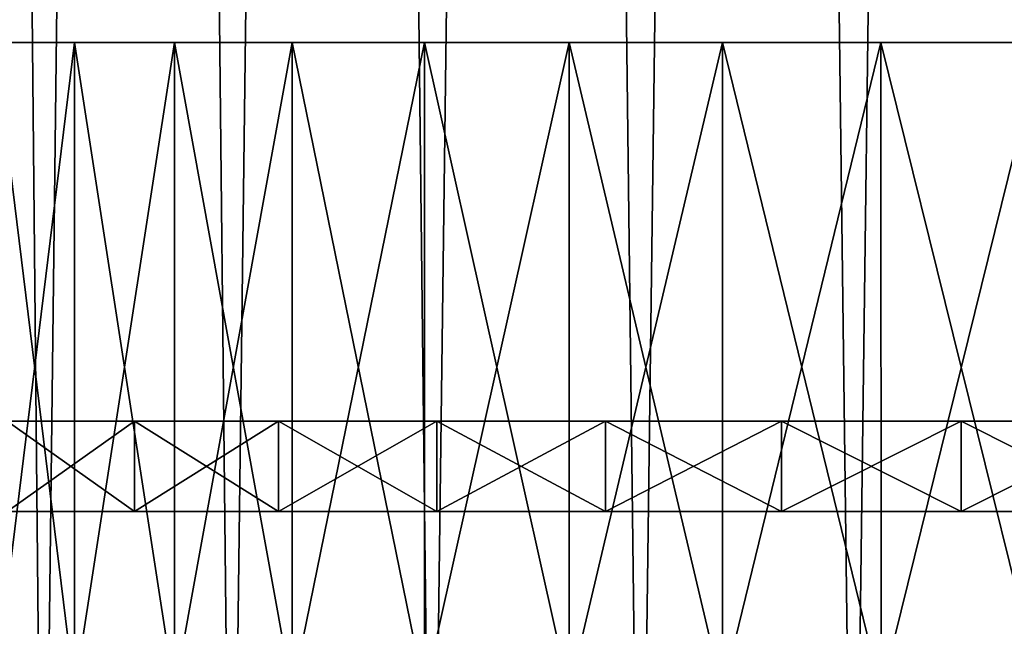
# Model space of a CAD drawing. Header units: millimetres. Extents: x -27 to 27, y -51 to 5.7.
# Tile 14 of 54: x -5.2 to 0.2, y -47.6 to -44.3. Entities that reach past the tile are written whole.
import ezdxf

# ---------------------------------------------------------------- set-up
doc = ezdxf.new("R2010")
doc.units = ezdxf.units.MM
doc.header["$LTSCALE"] = 52.148148
for name, color, linetype in [('14', 7, 'CONTINUOUS'), ('15', 7, 'CONTINUOUS'), ('2', 7, 'CONTINUOUS'), ('3', 7, 'CONTINUOUS'), ('34', 7, 'CONTINUOUS'), ('35', 7, 'CONTINUOUS'), ('36', 7, 'CONTINUOUS')]:
    doc.layers.add(name, color=color, linetype=linetype)

msp = doc.modelspace()

# ---------------------------------------------------------------- linework, layer by layer
at = {"layer": '14', "linetype": 'Continuous'}
for points in [[(-5.2902, -47, 4.584), (-4.584, -46.5, 5.2902), (-4.584, -47, 5.2902), (-5.2902, -47, 4.584)], [(-5.2902, -46.5, 4.584), (-4.584, -46.5, 5.2902), (-5.2902, -47, 4.584), (-5.2902, -46.5, 4.584)], [(-4.584, -47, 5.2902), (-3.7845, -46.5, 5.8888), (-3.7845, -47, 5.8888), (-4.584, -47, 5.2902)], [(-4.584, -46.5, 5.2902), (-3.7845, -46.5, 5.8888), (-4.584, -47, 5.2902), (-4.584, -46.5, 5.2902)], [(-3.7845, -47, 5.8888), (-2.9079, -46.5, 6.3674), (-2.9079, -47, 6.3674), (-3.7845, -47, 5.8888)], [(-3.7845, -46.5, 5.8888), (-2.9079, -46.5, 6.3674), (-3.7845, -47, 5.8888), (-3.7845, -46.5, 5.8888)], [(-2.9079, -47, 6.3674), (-1.9721, -46.5, 6.7165), (-1.9721, -47, 6.7165), (-2.9079, -47, 6.3674)], [(-2.9079, -46.5, 6.3674), (-1.9721, -46.5, 6.7165), (-2.9079, -47, 6.3674), (-2.9079, -46.5, 6.3674)], [(-1.9721, -47, 6.7165), (-0.9962, -46.5, 6.9288), (-0.9962, -47, 6.9288), (-1.9721, -47, 6.7165)], [(-1.9721, -46.5, 6.7165), (-0.9962, -46.5, 6.9288), (-1.9721, -47, 6.7165), (-1.9721, -46.5, 6.7165)], [(-0.9962, -47, 6.9288), (0, -46.5, 7), (0, -47, 7), (-0.9962, -47, 6.9288)], [(-0.9962, -46.5, 6.9288), (0, -46.5, 7), (-0.9962, -47, 6.9288), (-0.9962, -46.5, 6.9288)], [(0, -46.5, 7), (0.9962, -46.5, 6.9288), (0, -47, 7), (0, -46.5, 7)], [(0, -47, 7), (0.9962, -46.5, 6.9288), (0.9962, -47, 6.9288), (0, -47, 7)]]:
    msp.add_3dface(points, dxfattribs=at)
at = {"layer": '15', "linetype": 'Continuous'}
for points in [[(-4.584, -46.5, -5.2902), (-5.2902, -46.5, -4.584), (-4.584, -47, -5.2902), (-4.584, -46.5, -5.2902)], [(-4.584, -47, -5.2902), (-5.2902, -46.5, -4.584), (-5.2902, -47, -4.584), (-4.584, -47, -5.2902)], [(-3.7845, -46.5, -5.8888), (-4.584, -46.5, -5.2902), (-3.7845, -47, -5.8888), (-3.7845, -46.5, -5.8888)], [(-3.7845, -47, -5.8888), (-4.584, -46.5, -5.2902), (-4.584, -47, -5.2902), (-3.7845, -47, -5.8888)], [(-2.9079, -46.5, -6.3674), (-3.7845, -46.5, -5.8888), (-2.9079, -47, -6.3674), (-2.9079, -46.5, -6.3674)], [(-2.9079, -47, -6.3674), (-3.7845, -46.5, -5.8888), (-3.7845, -47, -5.8888), (-2.9079, -47, -6.3674)], [(-1.9721, -46.5, -6.7165), (-2.9079, -46.5, -6.3674), (-1.9721, -47, -6.7165), (-1.9721, -46.5, -6.7165)], [(-1.9721, -47, -6.7165), (-2.9079, -46.5, -6.3674), (-2.9079, -47, -6.3674), (-1.9721, -47, -6.7165)], [(-0.9962, -46.5, -6.9288), (-1.9721, -46.5, -6.7165), (-0.9962, -47, -6.9288), (-0.9962, -46.5, -6.9288)], [(-0.9962, -47, -6.9288), (-1.9721, -46.5, -6.7165), (-1.9721, -47, -6.7165), (-0.9962, -47, -6.9288)], [(0, -46.5, -7), (-0.9962, -46.5, -6.9288), (0, -47, -7), (0, -46.5, -7)], [(0, -47, -7), (-0.9962, -46.5, -6.9288), (-0.9962, -47, -6.9288), (0, -47, -7)], [(0.9962, -47, -6.9288), (0, -46.5, -7), (0, -47, -7), (0.9962, -47, -6.9288)], [(0.9962, -46.5, -6.9288), (0, -46.5, -7), (0.9962, -47, -6.9288), (0.9962, -46.5, -6.9288)]]:
    msp.add_3dface(points, dxfattribs=at)
at = {"layer": '2', "linetype": 'Continuous'}
for points in [[(-5.0904, -50.5, 8.0211), (-5.5388, -4.5, 7.7183), (-6.0555, -50.5, 7.3199), (-5.0904, -50.5, 8.0211)], [(-4.5375, -4.5, 8.3463), (-5.5388, -4.5, 7.7183), (-5.0904, -50.5, 8.0211), (-4.5375, -4.5, 8.3463)], [(-4.0449, -50.5, 8.5959), (-4.5375, -4.5, 8.3463), (-5.0904, -50.5, 8.0211), (-4.0449, -50.5, 8.5959)], [(-3.4661, -4.5, 8.8451), (-4.5375, -4.5, 8.3463), (-4.0449, -50.5, 8.5959), (-3.4661, -4.5, 8.8451)], [(-2.9357, -50.5, 9.035), (-3.4661, -4.5, 8.8451), (-4.0449, -50.5, 8.5959), (-2.9357, -50.5, 9.035)], [(-2.341, -4.5, 9.207), (-3.4661, -4.5, 8.8451), (-2.9357, -50.5, 9.035), (-2.341, -4.5, 9.207)], [(-1.7801, -50.5, 9.3317), (-2.341, -4.5, 9.207), (-2.9357, -50.5, 9.035), (-1.7801, -50.5, 9.3317)], [(-1.1797, -4.5, 9.4265), (-2.341, -4.5, 9.207), (-1.7801, -50.5, 9.3317), (-1.1797, -4.5, 9.4265)], [(-0.5965, -50.5, 9.4813), (-1.1797, -4.5, 9.4265), (-1.7801, -50.5, 9.3317), (-0.5965, -50.5, 9.4813)], [(0, -4.5, 9.5), (-1.1797, -4.5, 9.4265), (-0.5965, -50.5, 9.4813), (0, -4.5, 9.5)], [(0.5965, -50.5, 9.4813), (0, -4.5, 9.5), (-0.5965, -50.5, 9.4813), (0.5965, -50.5, 9.4813)], [(1.1797, -4.5, 9.4265), (0, -4.5, 9.5), (0.5965, -50.5, 9.4813), (1.1797, -4.5, 9.4265)]]:
    msp.add_3dface(points, dxfattribs=at)
at = {"layer": '3', "linetype": 'Continuous'}
for points in [[(-6.0555, -50.5, -7.3199), (-5.5388, -4.5, -7.7183), (-5.0904, -50.5, -8.0211), (-6.0555, -50.5, -7.3199)], [(-5.5388, -4.5, -7.7183), (-4.5375, -4.5, -8.3463), (-5.0904, -50.5, -8.0211), (-5.5388, -4.5, -7.7183)], [(-5.0904, -50.5, -8.0211), (-4.5375, -4.5, -8.3463), (-4.0449, -50.5, -8.5959), (-5.0904, -50.5, -8.0211)], [(-4.5375, -4.5, -8.3463), (-3.4661, -4.5, -8.8451), (-4.0449, -50.5, -8.5959), (-4.5375, -4.5, -8.3463)], [(-4.0449, -50.5, -8.5959), (-3.4661, -4.5, -8.8451), (-2.9357, -50.5, -9.035), (-4.0449, -50.5, -8.5959)], [(-3.4661, -4.5, -8.8451), (-2.341, -4.5, -9.207), (-2.9357, -50.5, -9.035), (-3.4661, -4.5, -8.8451)], [(-2.9357, -50.5, -9.035), (-2.341, -4.5, -9.207), (-1.7801, -50.5, -9.3317), (-2.9357, -50.5, -9.035)], [(-2.341, -4.5, -9.207), (-1.1797, -4.5, -9.4265), (-1.7801, -50.5, -9.3317), (-2.341, -4.5, -9.207)], [(-1.7801, -50.5, -9.3317), (-1.1797, -4.5, -9.4265), (-0.5965, -50.5, -9.4813), (-1.7801, -50.5, -9.3317)], [(-1.1797, -4.5, -9.4265), (0, -4.5, -9.5), (-0.5965, -50.5, -9.4813), (-1.1797, -4.5, -9.4265)], [(-0.5965, -50.5, -9.4813), (0, -4.5, -9.5), (0.5965, -50.5, -9.4813), (-0.5965, -50.5, -9.4813)], [(0, -4.5, -9.5), (1.1797, -4.5, -9.4265), (0.5965, -50.5, -9.4813), (0, -4.5, -9.5)]]:
    msp.add_3dface(points, dxfattribs=at)
at = {"layer": '34', "color": 7, "linetype": 'Continuous'}
for points in [[(-5.3607, -44.4, -2.5816), (-4.9162, -48, -3.3517), (-4.9162, -44.4, -3.3517), (-5.3607, -44.4, -2.5816)], [(-5.3607, -48, -2.5817), (-4.9162, -48, -3.3517), (-5.3607, -44.4, -2.5816), (-5.3607, -48, -2.5817)], [(-4.9162, -44.4, -3.3517), (-4.3616, -48, -4.0471), (-4.3616, -44.4, -4.0471), (-4.9162, -44.4, -3.3517)], [(-4.9162, -48, -3.3517), (-4.3616, -48, -4.0471), (-4.9162, -44.4, -3.3517), (-4.9162, -48, -3.3517)], [(-4.3616, -44.4, -4.0471), (-3.7098, -48, -4.6519), (-3.7098, -44.4, -4.6518), (-4.3616, -44.4, -4.0471)], [(-4.3616, -48, -4.0471), (-3.7098, -48, -4.6519), (-4.3616, -44.4, -4.0471), (-4.3616, -48, -4.0471)], [(-3.7098, -44.4, -4.6518), (-2.975, -48, -5.1529), (-2.9749, -44.4, -5.1529), (-3.7098, -44.4, -4.6518)], [(-3.7098, -48, -4.6519), (-2.975, -48, -5.1529), (-3.7098, -44.4, -4.6518), (-3.7098, -48, -4.6519)], [(-2.975, -48, -5.1529), (-2.1737, -48, -5.5387), (-2.9749, -44.4, -5.1529), (-2.975, -48, -5.1529)], [(-2.9749, -44.4, -5.1529), (-2.1737, -48, -5.5387), (-2.1739, -44.4, -5.5387), (-2.9749, -44.4, -5.1529)], [(-2.1739, -44.4, -5.5387), (-1.3241, -48, -5.8008), (-1.3239, -44.4, -5.8008), (-2.1739, -44.4, -5.5387)], [(-2.1737, -48, -5.5387), (-1.3241, -48, -5.8008), (-2.1739, -44.4, -5.5387), (-2.1737, -48, -5.5387)], [(-1.3241, -48, -5.8008), (-0.4446, -48, -5.9334), (-1.3239, -44.4, -5.8008), (-1.3241, -48, -5.8008)], [(-1.3239, -44.4, -5.8008), (-0.4446, -48, -5.9334), (-0.4447, -44.4, -5.9333), (-1.3239, -44.4, -5.8008)], [(-0.4447, -44.4, -5.9333), (0.4446, -48, -5.9334), (0.4447, -44.4, -5.9333), (-0.4447, -44.4, -5.9333)], [(-0.4446, -48, -5.9334), (0.4446, -48, -5.9334), (-0.4447, -44.4, -5.9333), (-0.4446, -48, -5.9334)]]:
    msp.add_3dface(points, dxfattribs=at)
at = {"layer": '35', "color": 7, "linetype": 'Continuous'}
for points in [[(-4.9162, -48, 3.3517), (-5.3607, -48, 2.5817), (-4.9162, -44.4, 3.3517), (-4.9162, -48, 3.3517)], [(-4.9162, -44.4, 3.3517), (-5.3607, -48, 2.5817), (-5.3607, -44.4, 2.5816), (-4.9162, -44.4, 3.3517)], [(-4.3616, -48, 4.0471), (-4.9162, -48, 3.3517), (-4.3616, -44.4, 4.0471), (-4.3616, -48, 4.0471)], [(-4.3616, -44.4, 4.0471), (-4.9162, -48, 3.3517), (-4.9162, -44.4, 3.3517), (-4.3616, -44.4, 4.0471)], [(-3.7098, -48, 4.6519), (-4.3616, -48, 4.0471), (-3.7098, -44.4, 4.6518), (-3.7098, -48, 4.6519)], [(-3.7098, -44.4, 4.6518), (-4.3616, -48, 4.0471), (-4.3616, -44.4, 4.0471), (-3.7098, -44.4, 4.6518)], [(-2.975, -48, 5.1529), (-3.7098, -48, 4.6519), (-2.9749, -44.4, 5.1529), (-2.975, -48, 5.1529)], [(-2.9749, -44.4, 5.1529), (-3.7098, -48, 4.6519), (-3.7098, -44.4, 4.6518), (-2.9749, -44.4, 5.1529)], [(-2.1737, -48, 5.5387), (-2.975, -48, 5.1529), (-2.1739, -44.4, 5.5387), (-2.1737, -48, 5.5387)], [(-2.1739, -44.4, 5.5387), (-2.975, -48, 5.1529), (-2.9749, -44.4, 5.1529), (-2.1739, -44.4, 5.5387)], [(-1.3239, -44.4, 5.8008), (-2.1737, -48, 5.5387), (-2.1739, -44.4, 5.5387), (-1.3239, -44.4, 5.8008)], [(-1.3241, -48, 5.8008), (-2.1737, -48, 5.5387), (-1.3239, -44.4, 5.8008), (-1.3241, -48, 5.8008)], [(-0.4447, -44.4, 5.9333), (-1.3241, -48, 5.8008), (-1.3239, -44.4, 5.8008), (-0.4447, -44.4, 5.9333)], [(-0.4446, -48, 5.9334), (-1.3241, -48, 5.8008), (-0.4447, -44.4, 5.9333), (-0.4446, -48, 5.9334)], [(0.4447, -44.4, 5.9333), (-0.4446, -48, 5.9334), (-0.4447, -44.4, 5.9333), (0.4447, -44.4, 5.9333)], [(0.4446, -48, 5.9334), (-0.4446, -48, 5.9334), (0.4447, -44.4, 5.9333), (0.4446, -48, 5.9334)]]:
    msp.add_3dface(points, dxfattribs=at)
at = {"layer": '36', "color": 7, "linetype": 'Continuous'}
for points in [[(-5.3607, -44.4, -2.5816), (-4.9162, -44.4, -3.3517), (-6.14, -44.4, -2.804), (-5.3607, -44.4, -2.5816)], [(-6.14, -44.4, -2.804), (-4.9162, -44.4, -3.3517), (-5.6785, -44.4, -3.6493), (-6.14, -44.4, -2.804)], [(-4.9162, -44.4, 3.3517), (-5.3607, -44.4, 2.5816), (-6.14, -44.4, 2.804), (-4.9162, -44.4, 3.3517)], [(-5.6785, -44.4, 3.6493), (-4.9162, -44.4, 3.3517), (-6.14, -44.4, 2.804), (-5.6785, -44.4, 3.6493)], [(-4.9162, -44.4, -3.3517), (-4.3616, -44.4, -4.0471), (-5.6785, -44.4, -3.6493), (-4.9162, -44.4, -3.3517)], [(-5.6785, -44.4, -3.6493), (-4.3616, -44.4, -4.0471), (-5.1013, -44.4, -4.4203), (-5.6785, -44.4, -3.6493)], [(-4.3616, -44.4, 4.0471), (-4.9162, -44.4, 3.3517), (-5.6785, -44.4, 3.6493), (-4.3616, -44.4, 4.0471)], [(-5.1013, -44.4, 4.4203), (-4.3616, -44.4, 4.0471), (-5.6785, -44.4, 3.6493), (-5.1013, -44.4, 4.4203)], [(-4.4203, -44.4, 5.1013), (-3.7098, -44.4, 4.6518), (-5.1013, -44.4, 4.4203), (-4.4203, -44.4, 5.1013)], [(-4.3616, -44.4, -4.0471), (-3.7098, -44.4, -4.6518), (-5.1013, -44.4, -4.4203), (-4.3616, -44.4, -4.0471)], [(-3.7098, -44.4, 4.6518), (-4.3616, -44.4, 4.0471), (-5.1013, -44.4, 4.4203), (-3.7098, -44.4, 4.6518)], [(-5.1013, -44.4, -4.4203), (-3.7098, -44.4, -4.6518), (-4.4203, -44.4, -5.1013), (-5.1013, -44.4, -4.4203)], [(-4.4203, -44.4, -5.1013), (-2.1739, -44.4, -5.5387), (-3.6493, -44.4, -5.6785), (-4.4203, -44.4, -5.1013)], [(-2.9749, -44.4, -5.1529), (-2.1739, -44.4, -5.5387), (-4.4203, -44.4, -5.1013), (-2.9749, -44.4, -5.1529)], [(-3.7098, -44.4, -4.6518), (-2.9749, -44.4, -5.1529), (-4.4203, -44.4, -5.1013), (-3.7098, -44.4, -4.6518)], [(-3.6493, -44.4, 5.6785), (-2.9749, -44.4, 5.1529), (-4.4203, -44.4, 5.1013), (-3.6493, -44.4, 5.6785)], [(-2.9749, -44.4, 5.1529), (-3.7098, -44.4, 4.6518), (-4.4203, -44.4, 5.1013), (-2.9749, -44.4, 5.1529)], [(-1.3239, -44.4, -5.8008), (-0.4447, -44.4, -5.9333), (-3.6493, -44.4, -5.6785), (-1.3239, -44.4, -5.8008)], [(-2.1739, -44.4, -5.5387), (-1.3239, -44.4, -5.8008), (-3.6493, -44.4, -5.6785), (-2.1739, -44.4, -5.5387)], [(-3.6493, -44.4, -5.6785), (-0.4447, -44.4, -5.9333), (-2.8041, -44.4, -6.14), (-3.6493, -44.4, -5.6785)], [(-2.1739, -44.4, 5.5387), (-2.9749, -44.4, 5.1529), (-3.6493, -44.4, 5.6785), (-2.1739, -44.4, 5.5387)], [(-2.8041, -44.4, 6.14), (-1.3239, -44.4, 5.8008), (-3.6493, -44.4, 5.6785), (-2.8041, -44.4, 6.14)], [(-1.3239, -44.4, 5.8008), (-2.1739, -44.4, 5.5387), (-3.6493, -44.4, 5.6785), (-1.3239, -44.4, 5.8008)], [(0.4447, -44.4, 5.9333), (-0.4447, -44.4, 5.9333), (-2.8041, -44.4, 6.14), (0.4447, -44.4, 5.9333)], [(-2.8041, -44.4, -6.14), (-0.4447, -44.4, -5.9333), (2.8041, -44.4, -6.14), (-2.8041, -44.4, -6.14)], [(-0.4447, -44.4, 5.9333), (-1.3239, -44.4, 5.8008), (-2.8041, -44.4, 6.14), (-0.4447, -44.4, 5.9333)], [(2.8041, -44.4, 6.14), (0.4447, -44.4, 5.9333), (-2.8041, -44.4, 6.14), (2.8041, -44.4, 6.14)], [(-1.9017, -44.4, 6.4766), (2.8041, -44.4, 6.14), (-2.8041, -44.4, 6.14), (-1.9017, -44.4, 6.4766)], [(1.9017, -44.4, -6.4766), (-2.8041, -44.4, -6.14), (2.8041, -44.4, -6.14), (1.9017, -44.4, -6.4766)], [(-1.9017, -44.4, -6.4766), (-2.8041, -44.4, -6.14), (1.9017, -44.4, -6.4766), (-1.9017, -44.4, -6.4766)], [(-0.9606, -44.4, 6.6813), (1.9017, -44.4, 6.4766), (-1.9017, -44.4, 6.4766), (-0.9606, -44.4, 6.6813)], [(1.9017, -44.4, 6.4766), (2.8041, -44.4, 6.14), (-1.9017, -44.4, 6.4766), (1.9017, -44.4, 6.4766)], [(0.9606, -44.4, -6.6813), (-1.9017, -44.4, -6.4766), (1.9017, -44.4, -6.4766), (0.9606, -44.4, -6.6813)], [(-0.9606, -44.4, -6.6813), (-1.9017, -44.4, -6.4766), (0.9606, -44.4, -6.6813), (-0.9606, -44.4, -6.6813)], [(0, -44.4, 6.75), (0.9606, -44.4, 6.6813), (-0.9606, -44.4, 6.6813), (0, -44.4, 6.75)], [(0.9606, -44.4, 6.6813), (1.9017, -44.4, 6.4766), (-0.9606, -44.4, 6.6813), (0.9606, -44.4, 6.6813)], [(0, -44.4, -6.75), (-0.9606, -44.4, -6.6813), (0.9606, -44.4, -6.6813), (0, -44.4, -6.75)], [(-0.4447, -44.4, -5.9333), (0.4447, -44.4, -5.9333), (2.8041, -44.4, -6.14), (-0.4447, -44.4, -5.9333)]]:
    msp.add_3dface(points, dxfattribs=at)

doc.saveas('drawing.dxf')
